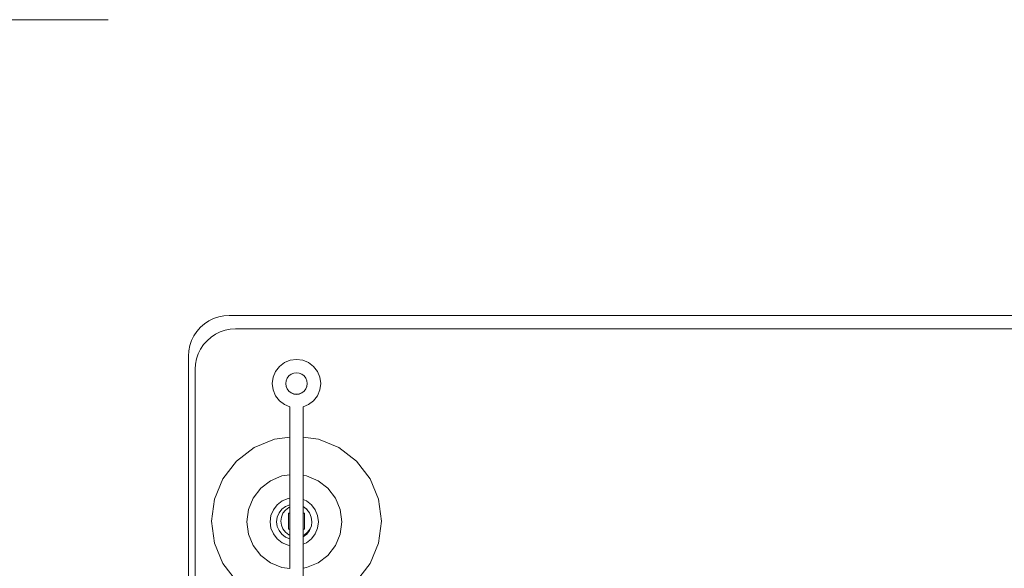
# Model space of a CAD drawing. Header units: millimetres. Extents: x -8931983 to 9630244, y 4 to 18563053.
# Tile 146 of 256: x 349110.202 to 349110.681, y 9281982.795 to 9281983.062. Entities that reach past the tile are written whole.
import ezdxf

# ---------------------------------------------------------------- set-up
doc = ezdxf.new("R2010")
doc.units = ezdxf.units.MM
doc.layers.add('G-ANNO-DIMS', color=7, linetype='Continuous', lineweight=5)
doc.layers.add('TEXTO AMBIENTES', color=7, linetype='Continuous', lineweight=30)
doc.layers.add('LMOBILIARIO', color=252, linetype='Continuous', lineweight=5, true_color=0x898989)

# ---------------------------------------------------------------- blocks, each defined once
blk = doc.blocks.new('Cotas de elevación - M_Cota de elevación - Destino rellenado-517392-Nivel 1')
at = {"layer": 'G-ANNO-DIMS'}
blk.add_line((-0.0015, 0), (0.013, 0), dxfattribs=at)
blk = doc.blocks.new('maquina de coser')
at = {"layer": 'LMOBILIARIO', "lineweight": 0}
for p, q in [((0.57245, 0.8), (0.46511, 0.8)), ((0.57505, 0.79983), (0.57245, 0.8)), ((0.5776, 0.79932), (0.57505, 0.79983)), ((0.56609, 0.79672), (-0.88153, 0.79672)), ((0.56866, 0.79655), (0.56609, 0.79672)), ((0.57119, 0.79605), (0.56866, 0.79655)), ((0.57362, 0.79522), (0.57119, 0.79605)), ((0.57593, 0.79409), (0.57362, 0.79522)), ((0.58006, 0.79849), (0.5776, 0.79932)), ((0.58239, 0.79734), (0.58006, 0.79849)), ((0.58455, 0.79589), (0.58239, 0.79734)), ((0.5865, 0.79418), (0.58455, 0.79589)), ((0.57807, 0.79266), (0.57593, 0.79409)), ((0.58, 0.79096), (0.57807, 0.79266)), ((0.5817, 0.78902), (0.58, 0.79096)), ((0.58822, 0.79223), (0.5865, 0.79418)), ((0.58966, 0.79007), (0.58822, 0.79223)), ((0.47157, 0.78321), (0.48153, 0.78734)), ((0.48153, 0.78734), (0.49222, 0.78875)), ((0.49222, 0.78875), (0.50292, 0.78734)), ((0.50292, 0.78734), (0.51288, 0.78321)), ((0.58313, 0.78688), (0.5817, 0.78902)), ((0.58427, 0.78458), (0.58313, 0.78688)), ((0.59081, 0.78773), (0.58966, 0.79007)), ((0.59165, 0.78527), (0.59081, 0.78773)), ((0.46301, 0.77664), (0.47157, 0.78321)), ((0.51288, 0.78321), (0.52144, 0.77664)), ((0.5851, 0.78214), (0.58427, 0.78458)), ((0.5856, 0.77962), (0.5851, 0.78214)), ((0.59215, 0.78272), (0.59165, 0.78527)), ((0.59232, 0.78013), (0.59215, 0.78272)), ((0.52144, 0.77664), (0.528, 0.76809)), ((0.58577, 0.77705), (0.5856, 0.77962)), ((0.58577, 0.02295), (0.58577, 0.77705)), ((0.59232, 0.01987), (0.59232, 0.78013)), ((0.48593, 0.77081), (0.4919, 0.77159)), ((0.4919, 0.77159), (0.49787, 0.77081)), ((0.47558, 0.76483), (0.48036, 0.7685)), ((0.48036, 0.7685), (0.48593, 0.77081)), ((0.49787, 0.77081), (0.50344, 0.7685)), ((0.50344, 0.7685), (0.50822, 0.76483)), ((0.528, 0.76809), (0.53213, 0.75812)), ((0.47191, 0.76005), (0.47558, 0.76483)), ((0.50822, 0.76483), (0.51189, 0.76005)), ((0.4696, 0.75449), (0.47191, 0.76005)), ((0.48359, 0.75682), (0.48172, 0.75439)), ((0.48602, 0.75869), (0.48359, 0.75682)), ((0.48886, 0.75987), (0.48602, 0.75869)), ((0.48761, 0.75594), (0.48968, 0.7568)), ((0.4919, 0.76027), (0.48886, 0.75987)), ((0.48968, 0.7568), (0.4919, 0.75709)), ((0.49494, 0.75987), (0.4919, 0.76027)), ((0.4919, 0.75709), (0.49412, 0.7568)), ((0.49412, 0.7568), (0.49619, 0.75594)), ((0.49778, 0.75869), (0.49494, 0.75987)), ((0.50021, 0.75682), (0.49778, 0.75869)), ((0.50208, 0.75439), (0.50021, 0.75682)), ((0.51189, 0.76005), (0.5142, 0.75449)), ((0.53213, 0.75812), (0.53311, 0.75071)), ((0.55322, 0.75765), (0.55078, 0.75578)), ((0.55607, 0.75883), (0.55322, 0.75765)), ((0.55913, 0.75924), (0.55607, 0.75883)), ((0.56218, 0.75883), (0.55913, 0.75924)), ((0.56503, 0.75765), (0.56218, 0.75883)), ((0.56747, 0.75578), (0.56503, 0.75765)), ((0.46911, 0.75071), (0.4696, 0.75449)), ((0.48172, 0.75439), (0.48054, 0.75155)), ((0.48361, 0.75073), (0.48447, 0.7528)), ((0.48447, 0.7528), (0.48583, 0.75458)), ((0.48684, 0.75282), (0.48562, 0.75124)), ((0.48583, 0.75458), (0.48761, 0.75594)), ((0.48841, 0.75403), (0.48684, 0.75282)), ((0.49025, 0.75479), (0.48841, 0.75403)), ((0.49222, 0.75505), (0.49025, 0.75479)), ((0.4942, 0.75479), (0.49222, 0.75505)), ((0.49604, 0.75403), (0.4942, 0.75479)), ((0.49761, 0.75282), (0.49604, 0.75403)), ((0.49797, 0.75458), (0.49619, 0.75594)), ((0.49883, 0.75124), (0.49761, 0.75282)), ((0.49933, 0.7528), (0.49797, 0.75458)), ((0.50019, 0.75073), (0.49933, 0.7528)), ((0.50326, 0.75155), (0.50208, 0.75439)), ((0.5142, 0.75449), (0.51469, 0.75071)), ((0.5489, 0.75333), (0.54782, 0.75071)), ((0.55078, 0.75578), (0.5489, 0.75333)), ((0.55651, 0.75197), (0.55542, 0.75113)), ((0.55655, 0.75194), (0.55547, 0.75112)), ((0.55777, 0.75249), (0.55651, 0.75197)), ((0.5578, 0.75246), (0.55655, 0.75194)), ((0.55913, 0.75267), (0.55777, 0.75249)), ((0.55915, 0.75264), (0.5578, 0.75246)), ((0.56048, 0.75249), (0.55913, 0.75267)), ((0.5605, 0.75246), (0.55915, 0.75264)), ((0.56174, 0.75197), (0.56048, 0.75249)), ((0.56176, 0.75194), (0.5605, 0.75246)), ((0.56283, 0.75113), (0.56174, 0.75197)), ((0.56283, 0.75112), (0.56176, 0.75194)), ((0.56935, 0.75333), (0.56747, 0.75578)), ((0.57053, 0.75049), (0.56935, 0.75333)), ((0.48043, 0.75071), (0.46911, 0.75071)), ((0.48054, 0.75155), (0.48043, 0.75071)), ((0.48361, 0.75071), (0.48043, 0.75071)), ((0.48361, 0.75071), (0.48361, 0.75073)), ((0.4854, 0.75071), (0.48361, 0.75071)), ((0.48562, 0.75124), (0.4854, 0.75071)), ((0.48829, 0.75071), (0.4854, 0.75071)), ((0.48829, 0.75071), (0.48829, 0.75137)), ((0.49616, 0.75137), (0.48829, 0.75137)), ((0.48829, 0.75071), (0.49616, 0.75071)), ((0.49616, 0.75071), (0.49616, 0.75137)), ((0.49905, 0.75071), (0.49616, 0.75071)), ((0.49905, 0.75071), (0.49883, 0.75124)), ((0.50019, 0.75071), (0.49905, 0.75071)), ((0.50019, 0.75071), (0.50019, 0.75073)), ((0.50337, 0.75071), (0.50019, 0.75071)), ((0.50337, 0.75071), (0.50326, 0.75155)), ((0.51469, 0.75071), (0.50337, 0.75071)), ((0.53311, 0.75071), (0.51469, 0.75071)), ((0.54782, 0.75071), (0.53311, 0.75071)), ((0.55407, 0.74879), (0.55389, 0.74743)), ((0.55389, 0.74743), (0.55407, 0.74608)), ((0.55412, 0.74878), (0.55394, 0.74743)), ((0.55394, 0.74743), (0.55412, 0.74608)), ((0.55459, 0.75005), (0.55407, 0.74879)), ((0.55464, 0.75004), (0.55412, 0.74878)), ((0.55542, 0.75113), (0.55459, 0.75005)), ((0.55547, 0.75112), (0.55464, 0.75004)), ((0.56283, 0.75112), (0.56283, 0.75113)), ((0.56366, 0.75005), (0.56283, 0.75112)), ((0.56366, 0.75004), (0.56366, 0.75005)), ((0.56418, 0.74879), (0.56366, 0.75004)), ((0.56418, 0.74879), (0.56436, 0.74743)), ((0.56418, 0.74608), (0.56436, 0.74743)), ((0.57093, 0.74743), (0.57053, 0.75049)), ((0.57053, 0.74438), (0.57093, 0.74743)), ((0.45134, 0.74415), (0.46939, 0.74415)), ((0.4696, 0.74254), (0.46939, 0.74415)), ((0.46939, 0.74415), (0.48109, 0.74415)), ((0.47191, 0.73697), (0.4696, 0.74254)), ((0.48109, 0.74415), (0.48172, 0.74263)), ((0.48109, 0.74415), (0.48452, 0.74415)), ((0.48172, 0.74263), (0.48359, 0.7402)), ((0.48452, 0.74415), (0.48583, 0.74244)), ((0.48452, 0.74415), (0.4854, 0.74415)), ((0.4854, 0.74415), (0.48562, 0.74362)), ((0.4854, 0.74415), (0.48829, 0.74415)), ((0.48562, 0.74362), (0.48684, 0.74204)), ((0.48583, 0.74244), (0.48761, 0.74108)), ((0.48829, 0.74415), (0.48829, 0.7435)), ((0.49616, 0.74415), (0.48829, 0.74415)), ((0.48829, 0.7435), (0.49616, 0.7435)), ((0.49616, 0.74415), (0.49616, 0.7435)), ((0.49616, 0.74415), (0.49905, 0.74415)), ((0.49619, 0.74108), (0.49785, 0.74236)), ((0.49785, 0.74236), (0.49883, 0.74362)), ((0.49785, 0.74236), (0.49797, 0.74244)), ((0.49797, 0.74244), (0.49928, 0.74415)), ((0.49883, 0.74362), (0.49905, 0.74415)), ((0.49905, 0.74415), (0.49928, 0.74415)), ((0.49928, 0.74415), (0.50271, 0.74415)), ((0.50021, 0.7402), (0.50208, 0.74263)), ((0.50208, 0.74263), (0.50271, 0.74415)), ((0.50271, 0.74415), (0.51441, 0.74415)), ((0.5142, 0.74254), (0.51189, 0.73697)), ((0.51441, 0.74415), (0.5142, 0.74254)), ((0.51441, 0.74415), (0.53311, 0.74415)), ((0.53311, 0.74415), (0.53213, 0.73674)), ((0.53311, 0.74415), (0.54782, 0.74415)), ((0.54782, 0.74415), (0.5489, 0.74153)), ((0.55407, 0.74608), (0.55459, 0.74481)), ((0.55412, 0.74608), (0.55464, 0.74483)), ((0.55459, 0.74481), (0.55542, 0.74373)), ((0.55464, 0.74483), (0.55547, 0.74375)), ((0.55542, 0.74373), (0.55651, 0.7429)), ((0.55547, 0.74375), (0.55655, 0.74292)), ((0.55651, 0.7429), (0.55777, 0.74238)), ((0.55655, 0.74292), (0.5578, 0.7424)), ((0.55777, 0.74238), (0.55913, 0.7422)), ((0.5578, 0.7424), (0.55915, 0.74222)), ((0.55913, 0.7422), (0.56048, 0.74238)), ((0.55915, 0.74222), (0.5605, 0.7424)), ((0.56048, 0.74238), (0.56174, 0.7429)), ((0.5605, 0.7424), (0.56176, 0.74292)), ((0.56174, 0.7429), (0.56283, 0.74373)), ((0.56176, 0.74292), (0.56283, 0.74375)), ((0.56283, 0.74375), (0.56366, 0.74481)), ((0.56283, 0.74373), (0.56283, 0.74375)), ((0.56366, 0.74483), (0.56418, 0.74608)), ((0.56366, 0.74481), (0.56366, 0.74483)), ((0.56935, 0.74153), (0.57053, 0.74438)), ((0.48359, 0.7402), (0.48602, 0.73833)), ((0.48602, 0.73833), (0.48886, 0.73716)), ((0.48684, 0.74204), (0.48841, 0.74083)), ((0.48761, 0.74108), (0.48968, 0.74022)), ((0.48841, 0.74083), (0.48998, 0.74018)), ((0.48968, 0.74022), (0.48998, 0.74018)), ((0.48998, 0.74018), (0.4919, 0.73993)), ((0.4919, 0.73993), (0.49412, 0.74022)), ((0.49412, 0.74022), (0.49619, 0.74108)), ((0.49494, 0.73716), (0.49778, 0.73833)), ((0.49778, 0.73833), (0.50021, 0.7402)), ((0.5489, 0.74153), (0.55078, 0.73909)), ((0.55078, 0.73909), (0.55322, 0.73721)), ((0.56503, 0.73721), (0.56747, 0.73909)), ((0.56747, 0.73909), (0.56935, 0.74153)), ((0.47558, 0.73219), (0.47191, 0.73697)), ((0.48886, 0.73716), (0.4919, 0.73676)), ((0.4919, 0.73676), (0.49494, 0.73716)), ((0.51189, 0.73697), (0.50822, 0.73219)), ((0.53213, 0.73674), (0.528, 0.72678)), ((0.55322, 0.73721), (0.55607, 0.73603)), ((0.55607, 0.73603), (0.55913, 0.73563)), ((0.55913, 0.73563), (0.56218, 0.73603)), ((0.56218, 0.73603), (0.56503, 0.73721)), ((0.48036, 0.72852), (0.47558, 0.73219)), ((0.48593, 0.72622), (0.48036, 0.72852)), ((0.50344, 0.72852), (0.49787, 0.72622)), ((0.50822, 0.73219), (0.50344, 0.72852)), ((0.4919, 0.72543), (0.48593, 0.72622)), ((0.49787, 0.72622), (0.4919, 0.72543)), ((0.528, 0.72678), (0.52144, 0.71822)), ((0.47157, 0.71165), (0.46301, 0.71822)), ((0.52144, 0.71822), (0.51288, 0.71165)), ((0.48153, 0.70753), (0.47157, 0.71165)), ((0.51288, 0.71165), (0.50292, 0.70753)), ((0.49222, 0.70612), (0.48153, 0.70753)), ((0.50292, 0.70753), (0.49222, 0.70612))]:
    blk.add_line(p, q, dxfattribs=at)
blk = doc.blocks.new('bloque pg edf 04')
at = {"lineweight": 5, "rotation": 90}
blk.add_blockref('maquina de coser', (-3.50556, 30.25123, 20.54864), dxfattribs=at)
at = {"layer": 'TEXTO AMBIENTES', "xscale": 99.99999999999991, "yscale": 99.99999999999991, "zscale": 99.99999999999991}
blk.add_blockref('Cotas de elevación - M_Cota de elevación - Destino rellenado-517392-Nivel 1', (-5.64463, 30.98738, 20.54864), dxfattribs=at)

msp = doc.modelspace()

# ---------------------------------------------------------------- block references
at = {"lineweight": 5}
msp.add_blockref('bloque pg edf 04', (349114.58967, 9281952.07449), dxfattribs=at)

doc.saveas('drawing.dxf')
